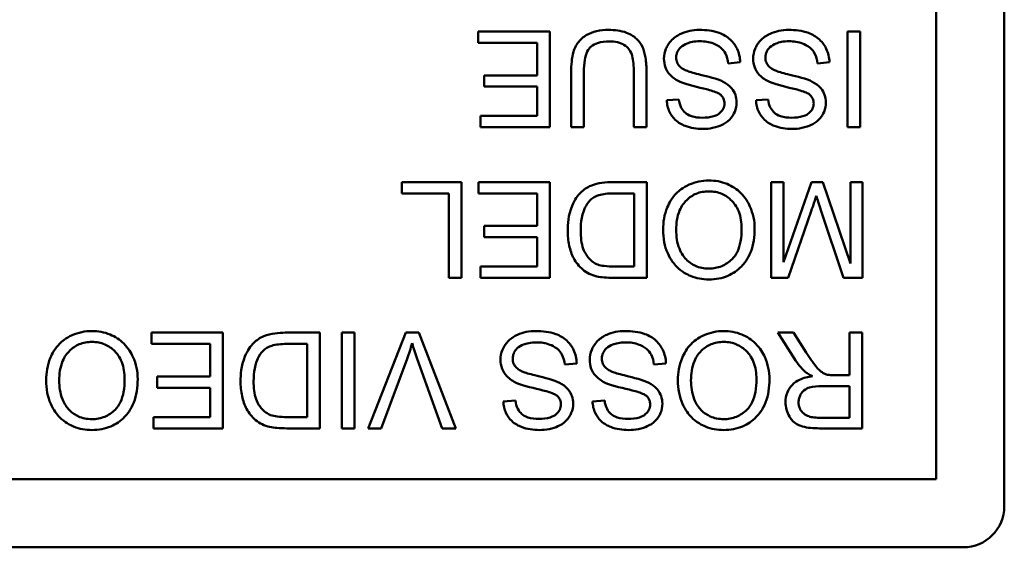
# Model space of a CAD drawing. Header units: inches. Extents: x 2.9 to 75, y -2.3 to 43.7.
# Tile 150 of 155: x 65.226 to 65.946, y 37.696 to 38.082. Entities that reach past the tile are written whole.
import ezdxf

# ---------------------------------------------------------------- set-up
doc = ezdxf.new("R2010")
doc.units = ezdxf.units.IN
doc.header["$MEASUREMENT"] = 0
doc.layers.add('Visible Edges(ROSSANSI)', color=7, linetype='Continuous', lineweight=50)

msp = doc.modelspace()

# ---------------------------------------------------------------- linework, layer by layer
at = {"layer": 'Visible Edges(ROSSANSI)'}
for p, q in [((65.94594, 38.4163), (65.94594, 37.7263)), ((65.89619, 38.39654), (65.89619, 37.74605)), ((65.61355, 38.07366), (65.56126, 38.07366)), ((65.56126, 38.07366), (65.56126, 38.06539)), ((65.61355, 38.00366), (65.61355, 38.07366)), ((65.84046, 38.07366), (65.83118, 38.07366)), ((65.83118, 38.07366), (65.83118, 38.00366)), ((65.84046, 38.00366), (65.84046, 38.07366)), ((65.56126, 38.06539), (65.60426, 38.06539)), ((65.60426, 38.06539), (65.60426, 38.0416)), ((65.74405, 38.0504), (65.7528, 38.05115)), ((65.8093, 38.0504), (65.81805, 38.05115)), ((65.62918, 38.04411), (65.62918, 38.00366)), ((65.63846, 38.00366), (65.63846, 38.04405)), ((65.67496, 38.04405), (65.67496, 38.00366)), ((65.68424, 38.00366), (65.68424, 38.04411)), ((65.60426, 38.0416), (65.56548, 38.0416)), ((65.56548, 38.0416), (65.56548, 38.03333)), ((65.56548, 38.03333), (65.60426, 38.03333)), ((65.60426, 38.03333), (65.60426, 38.01193)), ((65.70798, 38.02404), (65.69913, 38.02335)), ((65.77324, 38.02404), (65.76438, 38.02335)), ((65.60426, 38.01193), (65.56286, 38.01193)), ((65.56286, 38.01193), (65.56286, 38.00366)), ((65.56286, 38.00366), (65.61355, 38.00366)), ((65.62918, 38.00366), (65.63846, 38.00366)), ((65.67496, 38.00366), (65.68424, 38.00366)), ((65.83118, 38.00366), (65.84046, 38.00366)), ((65.50524, 37.9635), (65.50524, 37.95523)), ((65.54899, 37.9635), (65.50524, 37.9635)), ((65.54899, 37.8935), (65.54899, 37.9635)), ((65.61366, 37.9635), (65.56137, 37.9635)), ((65.56137, 37.9635), (65.56137, 37.95523)), ((65.61366, 37.8935), (65.61366, 37.9635)), ((65.68451, 37.9635), (65.65922, 37.9635)), ((65.68451, 37.8935), (65.68451, 37.9635)), ((65.78439, 37.9635), (65.77548, 37.9635)), ((65.77548, 37.9635), (65.77548, 37.8935)), ((65.80482, 37.9635), (65.78439, 37.90492)), ((65.78439, 37.90492), (65.78439, 37.9635)), ((65.81314, 37.9635), (65.80482, 37.9635)), ((65.83342, 37.90391), (65.81314, 37.9635)), ((65.84233, 37.9635), (65.83342, 37.9635)), ((65.83342, 37.9635), (65.83342, 37.90391)), ((65.84233, 37.8935), (65.84233, 37.9635)), ((65.50524, 37.95523), (65.53971, 37.95523)), ((65.53971, 37.95523), (65.53971, 37.8935)), ((65.56137, 37.95523), (65.60437, 37.95523)), ((65.60437, 37.95523), (65.60437, 37.93144)), ((65.66029, 37.95523), (65.67523, 37.95523)), ((65.67523, 37.95523), (65.67523, 37.90177)), ((65.78791, 37.8935), (65.80471, 37.94222)), ((65.81181, 37.94307), (65.8284, 37.8935)), ((65.60437, 37.93144), (65.56558, 37.93144)), ((65.56558, 37.93144), (65.56558, 37.92317)), ((65.56558, 37.92317), (65.60437, 37.92317)), ((65.60437, 37.92317), (65.60437, 37.90177)), ((65.60437, 37.90177), (65.56297, 37.90177)), ((65.56297, 37.90177), (65.56297, 37.8935)), ((65.67523, 37.90177), (65.6605, 37.90177)), ((65.53971, 37.8935), (65.54899, 37.8935)), ((65.56297, 37.8935), (65.61366, 37.8935)), ((65.66039, 37.8935), (65.68451, 37.8935)), ((65.77548, 37.8935), (65.78791, 37.8935)), ((65.8284, 37.8935), (65.84233, 37.8935)), ((65.37442, 37.85335), (65.32213, 37.85335)), ((65.32213, 37.85335), (65.32213, 37.84508)), ((65.37442, 37.78335), (65.37442, 37.85335)), ((65.44527, 37.85335), (65.41998, 37.85335)), ((65.44527, 37.78335), (65.44527, 37.85335)), ((65.47083, 37.85335), (65.46154, 37.85335)), ((65.46154, 37.85335), (65.46154, 37.78335)), ((65.47083, 37.78335), (65.47083, 37.85335)), ((65.50817, 37.85335), (65.48075, 37.78335)), ((65.51773, 37.85335), (65.50817, 37.85335)), ((65.54478, 37.78335), (65.51773, 37.85335)), ((65.79186, 37.85335), (65.78028, 37.85335)), ((65.78028, 37.85335), (65.79239, 37.8343)), ((65.80114, 37.83878), (65.79186, 37.85335)), ((65.8419, 37.85335), (65.83262, 37.85335)), ((65.83262, 37.85335), (65.83262, 37.82224)), ((65.8419, 37.78335), (65.8419, 37.85335)), ((65.32213, 37.84508), (65.36513, 37.84508)), ((65.36513, 37.84508), (65.36513, 37.82128)), ((65.42105, 37.84508), (65.43599, 37.84508)), ((65.43599, 37.84508), (65.43599, 37.79161)), ((65.49019, 37.78335), (65.50914, 37.83419)), ((65.51655, 37.83419), (65.53475, 37.78335)), ((65.62449, 37.83008), (65.63324, 37.83083)), ((65.68974, 37.83008), (65.69849, 37.83083)), ((65.36513, 37.82128), (65.32635, 37.82128)), ((65.32635, 37.82128), (65.32635, 37.81301)), ((65.83262, 37.82224), (65.82189, 37.82224)), ((65.32635, 37.81301), (65.36513, 37.81301)), ((65.36513, 37.81301), (65.36513, 37.79161)), ((65.81272, 37.81424), (65.83262, 37.81424)), ((65.83262, 37.81424), (65.83262, 37.79108)), ((65.58842, 37.80373), (65.57956, 37.80303)), ((65.65367, 37.80373), (65.64481, 37.80303)), ((65.36513, 37.79161), (65.32373, 37.79161)), ((65.32373, 37.79161), (65.32373, 37.78335)), ((65.43599, 37.79161), (65.42126, 37.79161)), ((65.83262, 37.79108), (65.81048, 37.79108)), ((65.32373, 37.78335), (65.37442, 37.78335)), ((65.42116, 37.78335), (65.44527, 37.78335)), ((65.46154, 37.78335), (65.47083, 37.78335)), ((65.48075, 37.78335), (65.49019, 37.78335)), ((65.53475, 37.78335), (65.54478, 37.78335)), ((65.81085, 37.78335), (65.8419, 37.78335)), ((65.89619, 37.74605), (64.4957, 37.74605)), ((65.91594, 37.6963), (64.47594, 37.6963))]:
    msp.add_line(p, q, dxfattribs=at)
msp.add_arc((65.91594, 37.7263), 0.03, 270, 0, dxfattribs=at)
for points, knots in [([(65.65655, 38.07484), (65.65358, 38.07484), (65.65053, 38.07459), (65.64515, 38.07335), (65.64274, 38.07247), (65.63955, 38.07058), (65.63683, 38.0689), (65.63261, 38.06363), (65.63156, 38.06121), (65.6296, 38.05442), (65.62918, 38.04923), (65.62918, 38.04411)], [-0.2166072, -0.2166072, -0.2166072, -0.2166072, -0.1473482, -0.1473482, -0.0880444, -0.0880444, -0.0610003, -0.0610003, -0.0390639, -0.0390639, 0, 0, 0, 0]), ([(65.68424, 38.04411), (65.68424, 38.04755), (65.68405, 38.05118), (65.68306, 38.05718), (65.68239, 38.05992), (65.68017, 38.06471), (65.67874, 38.06671), (65.67549, 38.06973), (65.67322, 38.07147), (65.66552, 38.07433), (65.66093, 38.07484), (65.65655, 38.07484)], [-0.1975273, -0.1975273, -0.1975273, -0.1975273, -0.1426157, -0.1426157, -0.1006588, -0.1006588, -0.0625294, -0.0625294, -0.0333767, -0.0333767, 0, 0, 0, 0]), ([(65.72292, 38.07484), (65.72054, 38.07484), (65.71817, 38.07463), (65.71365, 38.07371), (65.71152, 38.07303), (65.70745, 38.07118), (65.70503, 38.06978), (65.7005, 38.06527), (65.69922, 38.06284), (65.69753, 38.05879), (65.69705, 38.05638), (65.69705, 38.05387)], [-0.07460843, -0.07460843, -0.07460843, -0.07460843, -0.06031583, -0.06031583, -0.04686611, -0.04686611, -0.0334595, -0.0334595, -0.0191311, -0.0191311, 0, 0, 0, 0]), ([(65.7528, 38.05115), (65.75275, 38.05289), (65.75254, 38.05461), (65.75175, 38.05794), (65.7512, 38.05951), (65.74951, 38.06302), (65.74795, 38.06554), (65.74312, 38.06999), (65.74039, 38.07156), (65.73287, 38.07431), (65.72775, 38.07484), (65.72292, 38.07484)], [-0.1265646, -0.1265646, -0.1265646, -0.1265646, -0.1063105, -0.1063105, -0.0867708, -0.0867708, -0.06092, -0.06092, -0.0367883, -0.0367883, 0, 0, 0, 0]), ([(65.78817, 38.07484), (65.7858, 38.07484), (65.78342, 38.07463), (65.7789, 38.07371), (65.77677, 38.07303), (65.77271, 38.07118), (65.77028, 38.06978), (65.76575, 38.06527), (65.76447, 38.06284), (65.76278, 38.05879), (65.7623, 38.05638), (65.7623, 38.05387)], [-0.07460843, -0.07460843, -0.07460843, -0.07460843, -0.06031583, -0.06031583, -0.04686611, -0.04686611, -0.0334595, -0.0334595, -0.0191311, -0.0191311, 0, 0, 0, 0]), ([(65.81805, 38.05115), (65.818, 38.05289), (65.81779, 38.05461), (65.817, 38.05794), (65.81645, 38.05951), (65.81476, 38.06302), (65.81321, 38.06554), (65.80837, 38.06999), (65.80564, 38.07156), (65.79812, 38.07431), (65.793, 38.07484), (65.78817, 38.07484)], [-0.1265646, -0.1265646, -0.1265646, -0.1265646, -0.1063105, -0.1063105, -0.0867708, -0.0867708, -0.06092, -0.06092, -0.0367883, -0.0367883, 0, 0, 0, 0]), ([(65.63846, 38.04405), (65.63846, 38.04695), (65.63862, 38.05005), (65.63947, 38.05502), (65.64004, 38.05723), (65.64175, 38.06066), (65.64263, 38.06175), (65.64504, 38.06382), (65.64665, 38.06464), (65.65118, 38.06616), (65.65437, 38.06646), (65.65735, 38.06646)], [-0.07800138, -0.07800138, -0.07800138, -0.07800138, -0.06000461, -0.06000461, -0.04683519, -0.04683519, -0.03634647, -0.03634647, -0.02270714, -0.02270714, 0, 0, 0, 0]), ([(65.65735, 38.06646), (65.65927, 38.06646), (65.6612, 38.06628), (65.66517, 38.06531), (65.66669, 38.06458), (65.66921, 38.06307), (65.67045, 38.062), (65.67282, 38.05892), (65.67345, 38.05712), (65.67471, 38.05249), (65.67496, 38.04813), (65.67496, 38.04405)], [-0.0655161, -0.0655161, -0.0655161, -0.0655161, -0.05934924, -0.05934924, -0.05237551, -0.05237551, -0.04326474, -0.04326474, -0.03108539, -0.03108539, 0, 0, 0, 0]), ([(65.70596, 38.05467), (65.70596, 38.05541), (65.70603, 38.05615), (65.70636, 38.05759), (65.7066, 38.05829), (65.70736, 38.0599), (65.70806, 38.06106), (65.71061, 38.06342), (65.71223, 38.06431), (65.71599, 38.06577), (65.71902, 38.06657), (65.72335, 38.06657)], [-0.1198464, -0.1198464, -0.1198464, -0.1198464, -0.1021476, -0.1021476, -0.0845665, -0.0845665, -0.0597157, -0.0597157, -0.033016, -0.033016, 0, 0, 0, 0]), ([(65.72335, 38.06657), (65.72671, 38.06657), (65.73003, 38.06607), (65.73435, 38.06441), (65.73663, 38.06344), (65.74009, 38.06057), (65.74114, 38.05925), (65.74314, 38.0554), (65.74375, 38.05288), (65.74405, 38.0504)], [-0.107324, -0.107324, -0.107324, -0.107324, -0.0533157, -0.0533157, -0.0330085, -0.0330085, -0.0190304, -0.0190304, 0, 0, 0, 0]), ([(65.77121, 38.05467), (65.77121, 38.05541), (65.77129, 38.05615), (65.77161, 38.05759), (65.77185, 38.05829), (65.77261, 38.0599), (65.77331, 38.06106), (65.77587, 38.06342), (65.77749, 38.06431), (65.78124, 38.06577), (65.78427, 38.06657), (65.7886, 38.06657)], [-0.1198464, -0.1198464, -0.1198464, -0.1198464, -0.1021476, -0.1021476, -0.0845665, -0.0845665, -0.0597157, -0.0597157, -0.033016, -0.033016, 0, 0, 0, 0]), ([(65.7886, 38.06657), (65.79196, 38.06657), (65.79529, 38.06607), (65.7996, 38.06441), (65.80188, 38.06344), (65.80534, 38.06057), (65.8064, 38.05925), (65.80839, 38.0554), (65.809, 38.05288), (65.8093, 38.0504)], [-0.107324, -0.107324, -0.107324, -0.107324, -0.0533157, -0.0533157, -0.0330085, -0.0330085, -0.0190304, -0.0190304, 0, 0, 0, 0]), ([(65.69705, 38.05387), (65.69705, 38.05162), (65.6974, 38.04942), (65.69877, 38.04583), (65.69975, 38.04382), (65.70375, 38.03963), (65.70629, 38.03803), (65.70894, 38.0368)], [-0.07507244, -0.07507244, -0.07507244, -0.07507244, -0.04408363, -0.04408363, -0.02229668, -0.02229668, 0, 0, 0, 0]), ([(65.71417, 38.0448), (65.71307, 38.04521), (65.71197, 38.0457), (65.71011, 38.04679), (65.70929, 38.04738), (65.7076, 38.04905), (65.70703, 38.05006), (65.70617, 38.05214), (65.70596, 38.05339), (65.70596, 38.05467)], [-0.02852942, -0.02852942, -0.02852942, -0.02852942, -0.02232332, -0.02232332, -0.01714408, -0.01714408, -0.00977945, -0.00977945, 0, 0, 0, 0]), ([(65.7623, 38.05387), (65.7623, 38.05162), (65.76265, 38.04942), (65.76402, 38.04583), (65.765, 38.04382), (65.769, 38.03963), (65.77154, 38.03803), (65.7742, 38.0368)], [-0.07507244, -0.07507244, -0.07507244, -0.07507244, -0.04408363, -0.04408363, -0.02229668, -0.02229668, 0, 0, 0, 0]), ([(65.77942, 38.0448), (65.77832, 38.04521), (65.77722, 38.0457), (65.77536, 38.04679), (65.77455, 38.04738), (65.77286, 38.04905), (65.77228, 38.05006), (65.77142, 38.05214), (65.77121, 38.05339), (65.77121, 38.05467)], [-0.02852942, -0.02852942, -0.02852942, -0.02852942, -0.02232332, -0.02232332, -0.01714408, -0.01714408, -0.00977945, -0.00977945, 0, 0, 0, 0]), ([(65.74026, 38.03696), (65.73625, 38.0391), (65.72878, 38.04083), (65.71961, 38.0431), (65.71596, 38.04409), (65.71417, 38.0448)], [-0.03234716, -0.03234716, -0.03234716, -0.03234716, -0.01467423, -0.01467423, 0, 0, 0, 0]), ([(65.80551, 38.03696), (65.8015, 38.0391), (65.79403, 38.04083), (65.78486, 38.0431), (65.78122, 38.04409), (65.77942, 38.0448)], [-0.03234716, -0.03234716, -0.03234716, -0.03234716, -0.01467423, -0.01467423, 0, 0, 0, 0]), ([(65.70894, 38.0368), (65.71351, 38.03472), (65.7226, 38.03286), (65.73107, 38.03069), (65.73436, 38.02971), (65.73734, 38.02823), (65.73803, 38.02781), (65.73856, 38.02735)], [-0.05341386, -0.05341386, -0.05341386, -0.05341386, -0.02217686, -0.02217686, -0.00529645, -0.00529645, 0, 0, 0, 0]), ([(65.75019, 38.02175), (65.75019, 38.02368), (65.74989, 38.02556), (65.74871, 38.02883), (65.74786, 38.03055), (65.7447, 38.03423), (65.74256, 38.03576), (65.74026, 38.03696)], [-0.05817705, -0.05817705, -0.05817705, -0.05817705, -0.03691839, -0.03691839, -0.0197421, -0.0197421, 0, 0, 0, 0]), ([(65.7742, 38.0368), (65.77876, 38.03472), (65.78786, 38.03286), (65.79633, 38.03069), (65.79961, 38.02971), (65.80259, 38.02823), (65.80329, 38.02781), (65.80381, 38.02735)], [-0.05341386, -0.05341386, -0.05341386, -0.05341386, -0.02217686, -0.02217686, -0.00529645, -0.00529645, 0, 0, 0, 0]), ([(65.81544, 38.02175), (65.81544, 38.02368), (65.81514, 38.02556), (65.81396, 38.02883), (65.81311, 38.03055), (65.80995, 38.03423), (65.80781, 38.03576), (65.80551, 38.03696)], [-0.05817705, -0.05817705, -0.05817705, -0.05817705, -0.03691839, -0.03691839, -0.0197421, -0.0197421, 0, 0, 0, 0]), ([(65.69913, 38.02335), (65.69918, 38.02189), (65.69936, 38.02044), (65.70001, 38.01763), (65.70047, 38.01629), (65.70208, 38.01284), (65.70346, 38.01082), (65.70764, 38.00685), (65.71025, 38.00552), (65.7166, 38.00304), (65.72105, 38.00244), (65.72548, 38.00244)], [-0.08343018, -0.08343018, -0.08343018, -0.08343018, -0.07466311, -0.07466311, -0.06617295, -0.06617295, -0.05190279, -0.05190279, -0.03376526, -0.03376526, 0, 0, 0, 0]), ([(65.72511, 38.0106), (65.72246, 38.0106), (65.71965, 38.01087), (65.71491, 38.01244), (65.71355, 38.0134), (65.71149, 38.01511), (65.71049, 38.01637), (65.70873, 38.01974), (65.70821, 38.02189), (65.70798, 38.02404)], [-0.04613229, -0.04613229, -0.04613229, -0.04613229, -0.03698273, -0.03698273, -0.02895659, -0.02895659, -0.01653601, -0.01653601, 0, 0, 0, 0]), ([(65.74128, 38.02111), (65.74128, 38.02042), (65.7412, 38.01973), (65.74089, 38.0184), (65.74065, 38.01776), (65.73971, 38.01591), (65.73879, 38.01486), (65.73697, 38.01331), (65.73571, 38.01238), (65.73083, 38.01084), (65.72784, 38.0106), (65.72511, 38.0106)], [-0.08933799, -0.08933799, -0.08933799, -0.08933799, -0.07672435, -0.07672435, -0.06432005, -0.06432005, -0.03885678, -0.03885678, -0.02076792, -0.02076792, 0, 0, 0, 0]), ([(65.72548, 38.00244), (65.72789, 38.00244), (65.73029, 38.00264), (65.73553, 38.00369), (65.73768, 38.00451), (65.74122, 38.00611), (65.74321, 38.00739), (65.74696, 38.01109), (65.74815, 38.0133), (65.74974, 38.01711), (65.75019, 38.01939), (65.75019, 38.02175)], [-0.05528023, -0.05528023, -0.05528023, -0.05528023, -0.04954856, -0.04954856, -0.0425134, -0.0425134, -0.03148023, -0.03148023, -0.01801418, -0.01801418, 0, 0, 0, 0]), ([(65.73856, 38.02735), (65.73901, 38.02694), (65.73943, 38.02649), (65.74013, 38.02551), (65.74042, 38.025), (65.74109, 38.02339), (65.74128, 38.02226), (65.74128, 38.02111)], [-0.01796358, -0.01796358, -0.01796358, -0.01796358, -0.0132861, -0.0132861, -0.00877245, -0.00877245, 0, 0, 0, 0]), ([(65.76438, 38.02335), (65.76443, 38.02189), (65.76461, 38.02044), (65.76527, 38.01763), (65.76572, 38.01629), (65.76733, 38.01284), (65.76871, 38.01082), (65.77289, 38.00685), (65.7755, 38.00552), (65.78185, 38.00304), (65.7863, 38.00244), (65.79074, 38.00244)], [-0.08343018, -0.08343018, -0.08343018, -0.08343018, -0.07466311, -0.07466311, -0.06617295, -0.06617295, -0.05190279, -0.05190279, -0.03376526, -0.03376526, 0, 0, 0, 0]), ([(65.79036, 38.0106), (65.78771, 38.0106), (65.7849, 38.01087), (65.78016, 38.01244), (65.7788, 38.0134), (65.77674, 38.01511), (65.77574, 38.01637), (65.77398, 38.01974), (65.77346, 38.02189), (65.77324, 38.02404)], [-0.04613229, -0.04613229, -0.04613229, -0.04613229, -0.03698273, -0.03698273, -0.02895659, -0.02895659, -0.01653601, -0.01653601, 0, 0, 0, 0]), ([(65.80653, 38.02111), (65.80653, 38.02042), (65.80645, 38.01973), (65.80614, 38.0184), (65.8059, 38.01776), (65.80496, 38.01591), (65.80404, 38.01486), (65.80222, 38.01331), (65.80096, 38.01238), (65.79608, 38.01084), (65.79309, 38.0106), (65.79036, 38.0106)], [-0.08933799, -0.08933799, -0.08933799, -0.08933799, -0.07672435, -0.07672435, -0.06432005, -0.06432005, -0.03885678, -0.03885678, -0.02076792, -0.02076792, 0, 0, 0, 0]), ([(65.79074, 38.00244), (65.79314, 38.00244), (65.79554, 38.00264), (65.80079, 38.00369), (65.80293, 38.00451), (65.80647, 38.00611), (65.80846, 38.00739), (65.81222, 38.01109), (65.8134, 38.0133), (65.81499, 38.01711), (65.81544, 38.01939), (65.81544, 38.02175)], [-0.05528023, -0.05528023, -0.05528023, -0.05528023, -0.04954856, -0.04954856, -0.0425134, -0.0425134, -0.03148023, -0.03148023, -0.01801418, -0.01801418, 0, 0, 0, 0]), ([(65.80381, 38.02735), (65.80426, 38.02694), (65.80468, 38.02649), (65.80538, 38.02551), (65.80567, 38.025), (65.80634, 38.02339), (65.80653, 38.02226), (65.80653, 38.02111)], [-0.01796358, -0.01796358, -0.01796358, -0.01796358, -0.0132861, -0.0132861, -0.00877245, -0.00877245, 0, 0, 0, 0]), ([(65.65922, 37.9635), (65.65473, 37.9635), (65.64884, 37.96306), (65.64073, 37.95969), (65.63836, 37.95811), (65.63401, 37.95371), (65.63178, 37.95088), (65.62702, 37.93916), (65.62662, 37.93244), (65.62662, 37.92813)], [-0.1200795, -0.1200795, -0.1200795, -0.1200795, -0.0782796, -0.0782796, -0.0553638, -0.0553638, -0.0328697, -0.0328697, 0, 0, 0, 0]), ([(65.72986, 37.96468), (65.72737, 37.96468), (65.72491, 37.96443), (65.72007, 37.96341), (65.71774, 37.96265), (65.7107, 37.9595), (65.70779, 37.95693), (65.70298, 37.95209), (65.70085, 37.9483), (65.69731, 37.93972), (65.69641, 37.93422), (65.69641, 37.92861)], [-0.09545269, -0.09545269, -0.09545269, -0.09545269, -0.08943102, -0.08943102, -0.0834784, -0.0834784, -0.07076079, -0.07076079, -0.04272432, -0.04272432, 0, 0, 0, 0]), ([(65.76337, 37.92941), (65.76337, 37.93223), (65.76309, 37.93502), (65.76192, 37.94052), (65.76105, 37.94317), (65.75863, 37.94857), (65.75665, 37.95213), (65.75036, 37.95833), (65.7469, 37.9606), (65.73893, 37.96391), (65.73445, 37.96468), (65.72986, 37.96468)], [-0.1682322, -0.1682322, -0.1682322, -0.1682322, -0.1351873, -0.1351873, -0.1023597, -0.1023597, -0.0657531, -0.0657531, -0.0349902, -0.0349902, 0, 0, 0, 0]), ([(65.70596, 37.9285), (65.70596, 37.93332), (65.7066, 37.9383), (65.70984, 37.94597), (65.71164, 37.9484), (65.71568, 37.95234), (65.71799, 37.95391), (65.72357, 37.95621), (65.72671, 37.95673), (65.72991, 37.95673)], [-0.09679235, -0.09679235, -0.09679235, -0.09679235, -0.06739595, -0.06739595, -0.04602454, -0.04602454, -0.02441336, -0.02441336, 0, 0, 0, 0]), ([(65.72991, 37.95673), (65.73157, 37.95673), (65.73322, 37.95659), (65.73638, 37.95598), (65.73788, 37.95553), (65.7421, 37.95373), (65.74451, 37.95202), (65.74812, 37.94832), (65.75016, 37.94584), (65.75324, 37.93805), (65.75382, 37.93376), (65.75382, 37.92952)], [-0.1546798, -0.1546798, -0.1546798, -0.1546798, -0.1305725, -0.1305725, -0.1076542, -0.1076542, -0.063798, -0.063798, -0.0323126, -0.0323126, 0, 0, 0, 0]), ([(65.63617, 37.92797), (65.63617, 37.93107), (65.63638, 37.93427), (65.6376, 37.94074), (65.63852, 37.94304), (65.64026, 37.94674), (65.64152, 37.94869), (65.64316, 37.95033)], [-0.04322359, -0.04322359, -0.04322359, -0.04322359, -0.03115537, -0.03115537, -0.01763793, -0.01763793, 0, 0, 0, 0]), ([(65.64316, 37.95033), (65.64396, 37.95115), (65.64488, 37.95183), (65.64721, 37.95318), (65.64855, 37.95368), (65.65232, 37.9549), (65.65618, 37.95523), (65.66029, 37.95523)], [-0.04708302, -0.04708302, -0.04708302, -0.04708302, -0.04035783, -0.04035783, -0.03126514, -0.03126514, 0, 0, 0, 0]), ([(65.80471, 37.94222), (65.80544, 37.94433), (65.80622, 37.9466), (65.80742, 37.9502), (65.80799, 37.95192), (65.80845, 37.95342)], [-0.02908715, -0.02908715, -0.02908715, -0.02908715, -0.01194965, -0.01194965, 0, 0, 0, 0]), ([(65.80845, 37.95342), (65.80887, 37.95206), (65.80939, 37.95047), (65.81046, 37.94716), (65.81116, 37.94503), (65.81181, 37.94307)], [-0.02649368, -0.02649368, -0.02649368, -0.02649368, -0.01572996, -0.01572996, 0, 0, 0, 0]), ([(65.62662, 37.92813), (65.62662, 37.92444), (65.62694, 37.92072), (65.62846, 37.91366), (65.62955, 37.91057), (65.63269, 37.90462), (65.6349, 37.90185), (65.63766, 37.89953)], [-0.07618913, -0.07618913, -0.07618913, -0.07618913, -0.05129348, -0.05129348, -0.02748299, -0.02748299, 0, 0, 0, 0]), ([(65.64855, 37.90321), (65.64735, 37.90367), (65.64623, 37.90428), (65.64408, 37.90582), (65.64309, 37.90674), (65.64084, 37.90931), (65.63925, 37.91139), (65.63665, 37.91868), (65.63617, 37.92331), (65.63617, 37.92797)], [-0.1050644, -0.1050644, -0.1050644, -0.1050644, -0.0860517, -0.0860517, -0.0659504, -0.0659504, -0.0354965, -0.0354965, 0, 0, 0, 0]), ([(65.69641, 37.92861), (65.69641, 37.92558), (65.69666, 37.92255), (65.69778, 37.91677), (65.69861, 37.91405), (65.70182, 37.90666), (65.70433, 37.90362), (65.71004, 37.89785), (65.71408, 37.89584), (65.72076, 37.89306), (65.72525, 37.89228), (65.72986, 37.89228)], [-0.07681568, -0.07681568, -0.07681568, -0.07681568, -0.0708986, -0.0708986, -0.06534204, -0.06534204, -0.05518146, -0.05518146, -0.0351539, -0.0351539, 0, 0, 0, 0]), ([(65.72981, 37.90023), (65.72809, 37.90023), (65.72639, 37.90039), (65.72309, 37.90107), (65.72152, 37.90158), (65.71801, 37.90317), (65.71553, 37.90463), (65.71166, 37.90865), (65.70978, 37.9111), (65.7066, 37.91919), (65.70596, 37.92387), (65.70596, 37.9285)], [-0.1797127, -0.1797127, -0.1797127, -0.1797127, -0.1447044, -0.1447044, -0.1108661, -0.1108661, -0.066223, -0.066223, -0.0353474, -0.0353474, 0, 0, 0, 0]), ([(65.75382, 37.92952), (65.75382, 37.92638), (65.75361, 37.92316), (65.75257, 37.91751), (65.75184, 37.91495), (65.74973, 37.91053), (65.74845, 37.90864), (65.74462, 37.90496), (65.74204, 37.9032), (65.73624, 37.90079), (65.73307, 37.90023), (65.72981, 37.90023)], [-0.1091134, -0.1091134, -0.1091134, -0.1091134, -0.0852016, -0.0852016, -0.0653463, -0.0653463, -0.0478786, -0.0478786, -0.0248683, -0.0248683, 0, 0, 0, 0]), ([(65.72986, 37.89228), (65.73231, 37.89228), (65.73475, 37.89248), (65.73942, 37.89337), (65.74162, 37.89402), (65.74753, 37.89655), (65.75085, 37.89888), (65.75564, 37.9038), (65.75841, 37.90712), (65.7626, 37.91777), (65.76337, 37.92363), (65.76337, 37.92941)], [-0.2269139, -0.2269139, -0.2269139, -0.2269139, -0.1883472, -0.1883472, -0.1521264, -0.1521264, -0.0871063, -0.0871063, -0.0440243, -0.0440243, 0, 0, 0, 0]), ([(65.63766, 37.89953), (65.63909, 37.89831), (65.64065, 37.89729), (65.64411, 37.8956), (65.64598, 37.89496), (65.64791, 37.89452)], [-0.02936972, -0.02936972, -0.02936972, -0.02936972, -0.01506774, -0.01506774, 0, 0, 0, 0]), ([(65.6605, 37.90177), (65.6582, 37.90177), (65.65569, 37.90186), (65.65169, 37.90234), (65.64996, 37.90267), (65.64855, 37.90321)], [-0.0269249, -0.0269249, -0.0269249, -0.0269249, -0.01152465, -0.01152465, 0, 0, 0, 0]), ([(65.64791, 37.89452), (65.64958, 37.89413), (65.65148, 37.8939), (65.65554, 37.89357), (65.65804, 37.8935), (65.66039, 37.8935)], [-0.03094406, -0.03094406, -0.03094406, -0.03094406, -0.01790256, -0.01790256, 0, 0, 0, 0]), ([(65.27865, 37.85452), (65.27616, 37.85452), (65.27369, 37.85428), (65.26885, 37.85325), (65.26653, 37.85249), (65.25949, 37.84934), (65.25658, 37.84677), (65.25177, 37.84194), (65.24963, 37.83814), (65.24609, 37.82956), (65.24519, 37.82406), (65.24519, 37.81845)], [-0.09545269, -0.09545269, -0.09545269, -0.09545269, -0.08943102, -0.08943102, -0.0834784, -0.0834784, -0.07076079, -0.07076079, -0.04272432, -0.04272432, 0, 0, 0, 0]), ([(65.31215, 37.81925), (65.31215, 37.82207), (65.31187, 37.82486), (65.31071, 37.83036), (65.30984, 37.83301), (65.30742, 37.83841), (65.30543, 37.84197), (65.29915, 37.84817), (65.29569, 37.85044), (65.28771, 37.85375), (65.28324, 37.85452), (65.27865, 37.85452)], [-0.1682322, -0.1682322, -0.1682322, -0.1682322, -0.1351873, -0.1351873, -0.1023597, -0.1023597, -0.0657531, -0.0657531, -0.0349902, -0.0349902, 0, 0, 0, 0]), ([(65.41998, 37.85335), (65.41549, 37.85335), (65.40961, 37.8529), (65.40149, 37.84953), (65.39912, 37.84795), (65.39477, 37.84355), (65.39255, 37.84072), (65.38779, 37.829), (65.38738, 37.82229), (65.38738, 37.81797)], [-0.1200795, -0.1200795, -0.1200795, -0.1200795, -0.0782796, -0.0782796, -0.0553638, -0.0553638, -0.0328697, -0.0328697, 0, 0, 0, 0]), ([(65.60336, 37.85452), (65.60098, 37.85452), (65.59861, 37.85431), (65.59408, 37.85339), (65.59196, 37.85272), (65.58789, 37.85086), (65.58546, 37.84946), (65.58093, 37.84495), (65.57966, 37.84253), (65.57796, 37.83848), (65.57748, 37.83606), (65.57748, 37.83355)], [-0.07460843, -0.07460843, -0.07460843, -0.07460843, -0.06031583, -0.06031583, -0.04686611, -0.04686611, -0.0334595, -0.0334595, -0.0191311, -0.0191311, 0, 0, 0, 0]), ([(65.63324, 37.83083), (65.63318, 37.83257), (65.63297, 37.83429), (65.63219, 37.83762), (65.63164, 37.83919), (65.62995, 37.8427), (65.62839, 37.84522), (65.62356, 37.84967), (65.62083, 37.85124), (65.6133, 37.85399), (65.60819, 37.85452), (65.60336, 37.85452)], [-0.1265646, -0.1265646, -0.1265646, -0.1265646, -0.1063105, -0.1063105, -0.0867708, -0.0867708, -0.06092, -0.06092, -0.0367883, -0.0367883, 0, 0, 0, 0]), ([(65.66861, 37.85452), (65.66623, 37.85452), (65.66386, 37.85431), (65.65933, 37.85339), (65.65721, 37.85272), (65.65314, 37.85086), (65.65071, 37.84946), (65.64619, 37.84495), (65.64491, 37.84253), (65.64322, 37.83848), (65.64273, 37.83606), (65.64273, 37.83355)], [-0.07460843, -0.07460843, -0.07460843, -0.07460843, -0.06031583, -0.06031583, -0.04686611, -0.04686611, -0.0334595, -0.0334595, -0.0191311, -0.0191311, 0, 0, 0, 0]), ([(65.69849, 37.83083), (65.69843, 37.83257), (65.69822, 37.83429), (65.69744, 37.83762), (65.69689, 37.83919), (65.6952, 37.8427), (65.69364, 37.84522), (65.68881, 37.84967), (65.68608, 37.85124), (65.67855, 37.85399), (65.67344, 37.85452), (65.66861, 37.85452)], [-0.1265646, -0.1265646, -0.1265646, -0.1265646, -0.1063105, -0.1063105, -0.0867708, -0.0867708, -0.06092, -0.06092, -0.0367883, -0.0367883, 0, 0, 0, 0]), ([(65.74069, 37.85452), (65.7382, 37.85452), (65.73574, 37.85428), (65.7309, 37.85325), (65.72857, 37.85249), (65.72153, 37.84934), (65.71863, 37.84677), (65.71381, 37.84194), (65.71168, 37.83814), (65.70814, 37.82956), (65.70724, 37.82406), (65.70724, 37.81845)], [-0.09545269, -0.09545269, -0.09545269, -0.09545269, -0.08943102, -0.08943102, -0.0834784, -0.0834784, -0.07076079, -0.07076079, -0.04272432, -0.04272432, 0, 0, 0, 0]), ([(65.7742, 37.81925), (65.7742, 37.82207), (65.77392, 37.82486), (65.77275, 37.83036), (65.77188, 37.83301), (65.76946, 37.83841), (65.76748, 37.84197), (65.76119, 37.84817), (65.75773, 37.85044), (65.74976, 37.85375), (65.74528, 37.85452), (65.74069, 37.85452)], [-0.1682322, -0.1682322, -0.1682322, -0.1682322, -0.1351873, -0.1351873, -0.1023597, -0.1023597, -0.0657531, -0.0657531, -0.0349902, -0.0349902, 0, 0, 0, 0]), ([(65.25475, 37.81835), (65.25475, 37.82316), (65.25539, 37.82814), (65.25863, 37.83581), (65.26043, 37.83824), (65.26446, 37.84218), (65.26677, 37.84375), (65.27236, 37.84605), (65.2755, 37.84657), (65.2787, 37.84657)], [-0.09679235, -0.09679235, -0.09679235, -0.09679235, -0.06739595, -0.06739595, -0.04602454, -0.04602454, -0.02441336, -0.02441336, 0, 0, 0, 0]), ([(65.2787, 37.84657), (65.28035, 37.84657), (65.282, 37.84643), (65.28517, 37.84582), (65.28667, 37.84537), (65.29089, 37.84357), (65.2933, 37.84186), (65.29691, 37.83816), (65.29895, 37.83568), (65.30203, 37.82789), (65.3026, 37.8236), (65.3026, 37.81936)], [-0.1546798, -0.1546798, -0.1546798, -0.1546798, -0.1305725, -0.1305725, -0.1076542, -0.1076542, -0.063798, -0.063798, -0.0323126, -0.0323126, 0, 0, 0, 0]), ([(65.40392, 37.84017), (65.40472, 37.84099), (65.40564, 37.84167), (65.40797, 37.84303), (65.40932, 37.84352), (65.41308, 37.84474), (65.41695, 37.84508), (65.42105, 37.84508)], [-0.04708302, -0.04708302, -0.04708302, -0.04708302, -0.04035783, -0.04035783, -0.03126514, -0.03126514, 0, 0, 0, 0]), ([(65.50914, 37.83419), (65.50984, 37.83608), (65.51051, 37.83798), (65.51175, 37.84179), (65.51233, 37.84369), (65.51287, 37.84561)], [-0.03052476, -0.03052476, -0.03052476, -0.03052476, -0.01515726, -0.01515726, 0, 0, 0, 0]), ([(65.51287, 37.84561), (65.51339, 37.84376), (65.51395, 37.84191), (65.51517, 37.83811), (65.51585, 37.83614), (65.51655, 37.83419)], [-0.03042318, -0.03042318, -0.03042318, -0.03042318, -0.0157987, -0.0157987, 0, 0, 0, 0]), ([(65.58639, 37.83435), (65.58639, 37.83509), (65.58647, 37.83583), (65.58679, 37.83728), (65.58703, 37.83797), (65.58779, 37.83958), (65.58849, 37.84075), (65.59105, 37.8431), (65.59267, 37.84399), (65.59642, 37.84546), (65.59945, 37.84625), (65.60378, 37.84625)], [-0.1198464, -0.1198464, -0.1198464, -0.1198464, -0.1021476, -0.1021476, -0.0845665, -0.0845665, -0.0597157, -0.0597157, -0.033016, -0.033016, 0, 0, 0, 0]), ([(65.60378, 37.84625), (65.60714, 37.84625), (65.61047, 37.84576), (65.61478, 37.8441), (65.61707, 37.84313), (65.62052, 37.84025), (65.62158, 37.83893), (65.62357, 37.83508), (65.62419, 37.83256), (65.62449, 37.83008)], [-0.107324, -0.107324, -0.107324, -0.107324, -0.0533157, -0.0533157, -0.0330085, -0.0330085, -0.0190304, -0.0190304, 0, 0, 0, 0]), ([(65.65164, 37.83435), (65.65164, 37.83509), (65.65172, 37.83583), (65.65204, 37.83728), (65.65228, 37.83797), (65.65305, 37.83958), (65.65374, 37.84075), (65.6563, 37.8431), (65.65792, 37.84399), (65.66167, 37.84546), (65.6647, 37.84625), (65.66904, 37.84625)], [-0.1198464, -0.1198464, -0.1198464, -0.1198464, -0.1021476, -0.1021476, -0.0845665, -0.0845665, -0.0597157, -0.0597157, -0.033016, -0.033016, 0, 0, 0, 0]), ([(65.66904, 37.84625), (65.6724, 37.84625), (65.67572, 37.84576), (65.68004, 37.8441), (65.68232, 37.84313), (65.68577, 37.84025), (65.68683, 37.83893), (65.68882, 37.83508), (65.68944, 37.83256), (65.68974, 37.83008)], [-0.107324, -0.107324, -0.107324, -0.107324, -0.0533157, -0.0533157, -0.0330085, -0.0330085, -0.0190304, -0.0190304, 0, 0, 0, 0]), ([(65.71679, 37.81835), (65.71679, 37.82316), (65.71743, 37.82814), (65.72067, 37.83581), (65.72247, 37.83824), (65.72651, 37.84218), (65.72882, 37.84375), (65.7344, 37.84605), (65.73754, 37.84657), (65.74074, 37.84657)], [-0.09679235, -0.09679235, -0.09679235, -0.09679235, -0.06739595, -0.06739595, -0.04602454, -0.04602454, -0.02441336, -0.02441336, 0, 0, 0, 0]), ([(65.74074, 37.84657), (65.7424, 37.84657), (65.74405, 37.84643), (65.74721, 37.84582), (65.74871, 37.84537), (65.75293, 37.84357), (65.75534, 37.84186), (65.75895, 37.83816), (65.76099, 37.83568), (65.76407, 37.82789), (65.76465, 37.8236), (65.76465, 37.81936)], [-0.1546798, -0.1546798, -0.1546798, -0.1546798, -0.1305725, -0.1305725, -0.1076542, -0.1076542, -0.063798, -0.063798, -0.0323126, -0.0323126, 0, 0, 0, 0]), ([(65.39693, 37.81781), (65.39693, 37.82091), (65.39714, 37.82412), (65.39836, 37.83058), (65.39928, 37.83288), (65.40102, 37.83658), (65.40229, 37.83853), (65.40392, 37.84017)], [-0.04322359, -0.04322359, -0.04322359, -0.04322359, -0.03115537, -0.03115537, -0.01763793, -0.01763793, 0, 0, 0, 0]), ([(65.57748, 37.83355), (65.57748, 37.8313), (65.57783, 37.8291), (65.5792, 37.82552), (65.58018, 37.8235), (65.58419, 37.81932), (65.58673, 37.81771), (65.58938, 37.81648)], [-0.07507244, -0.07507244, -0.07507244, -0.07507244, -0.04408363, -0.04408363, -0.02229668, -0.02229668, 0, 0, 0, 0]), ([(65.59461, 37.82448), (65.59351, 37.82489), (65.5924, 37.82539), (65.59054, 37.82648), (65.58973, 37.82706), (65.58804, 37.82873), (65.58747, 37.82974), (65.58661, 37.83182), (65.58639, 37.83307), (65.58639, 37.83435)], [-0.02852942, -0.02852942, -0.02852942, -0.02852942, -0.02232332, -0.02232332, -0.01714408, -0.01714408, -0.00977945, -0.00977945, 0, 0, 0, 0]), ([(65.64273, 37.83355), (65.64273, 37.8313), (65.64309, 37.8291), (65.64445, 37.82552), (65.64544, 37.8235), (65.64944, 37.81932), (65.65198, 37.81771), (65.65463, 37.81648)], [-0.07507244, -0.07507244, -0.07507244, -0.07507244, -0.04408363, -0.04408363, -0.02229668, -0.02229668, 0, 0, 0, 0]), ([(65.65986, 37.82448), (65.65876, 37.82489), (65.65765, 37.82539), (65.6558, 37.82648), (65.65498, 37.82706), (65.65329, 37.82873), (65.65272, 37.82974), (65.65186, 37.83182), (65.65164, 37.83307), (65.65164, 37.83435)], [-0.02852942, -0.02852942, -0.02852942, -0.02852942, -0.02232332, -0.02232332, -0.01714408, -0.01714408, -0.00977945, -0.00977945, 0, 0, 0, 0]), ([(65.79239, 37.8343), (65.79354, 37.83252), (65.79478, 37.83079), (65.79735, 37.82768), (65.79866, 37.82626), (65.80007, 37.82496)], [-0.0307474, -0.0307474, -0.0307474, -0.0307474, -0.01464062, -0.01464062, 0, 0, 0, 0]), ([(65.81672, 37.82256), (65.81561, 37.82284), (65.81455, 37.82327), (65.81222, 37.82456), (65.81125, 37.82535), (65.80874, 37.82786), (65.8063, 37.83077), (65.80114, 37.83878)], [-0.1511237, -0.1511237, -0.1511237, -0.1511237, -0.1173884, -0.1173884, -0.0726057, -0.0726057, 0, 0, 0, 0]), ([(65.3026, 37.81936), (65.3026, 37.81622), (65.30239, 37.813), (65.30136, 37.80735), (65.30063, 37.80479), (65.29852, 37.80037), (65.29724, 37.79848), (65.29341, 37.7948), (65.29083, 37.79304), (65.28503, 37.79063), (65.28186, 37.79007), (65.27859, 37.79007)], [-0.1091134, -0.1091134, -0.1091134, -0.1091134, -0.0852016, -0.0852016, -0.0653463, -0.0653463, -0.0478786, -0.0478786, -0.0248683, -0.0248683, 0, 0, 0, 0]), ([(65.27865, 37.78212), (65.2811, 37.78212), (65.28354, 37.78232), (65.28821, 37.78321), (65.29041, 37.78386), (65.29632, 37.78639), (65.29964, 37.78872), (65.30443, 37.79364), (65.3072, 37.79696), (65.31138, 37.80761), (65.31215, 37.81347), (65.31215, 37.81925)], [-0.2269139, -0.2269139, -0.2269139, -0.2269139, -0.1883472, -0.1883472, -0.1521264, -0.1521264, -0.0871063, -0.0871063, -0.0440243, -0.0440243, 0, 0, 0, 0]), ([(65.6207, 37.81664), (65.61669, 37.81878), (65.60921, 37.82051), (65.60004, 37.82278), (65.5964, 37.82377), (65.59461, 37.82448)], [-0.03234716, -0.03234716, -0.03234716, -0.03234716, -0.01467423, -0.01467423, 0, 0, 0, 0]), ([(65.68595, 37.81664), (65.68194, 37.81878), (65.67446, 37.82051), (65.6653, 37.82278), (65.66165, 37.82377), (65.65986, 37.82448)], [-0.03234716, -0.03234716, -0.03234716, -0.03234716, -0.01467423, -0.01467423, 0, 0, 0, 0]), ([(65.76465, 37.81936), (65.76465, 37.81622), (65.76444, 37.813), (65.7634, 37.80735), (65.76267, 37.80479), (65.76056, 37.80037), (65.75928, 37.79848), (65.75546, 37.7948), (65.75287, 37.79304), (65.74707, 37.79063), (65.7439, 37.79007), (65.74064, 37.79007)], [-0.1091134, -0.1091134, -0.1091134, -0.1091134, -0.0852016, -0.0852016, -0.0653463, -0.0653463, -0.0478786, -0.0478786, -0.0248683, -0.0248683, 0, 0, 0, 0]), ([(65.74069, 37.78212), (65.74314, 37.78212), (65.74559, 37.78232), (65.75025, 37.78321), (65.75245, 37.78386), (65.75836, 37.78639), (65.76168, 37.78872), (65.76647, 37.79364), (65.76924, 37.79696), (65.77343, 37.80761), (65.7742, 37.81347), (65.7742, 37.81925)], [-0.2269139, -0.2269139, -0.2269139, -0.2269139, -0.1883472, -0.1883472, -0.1521264, -0.1521264, -0.0871063, -0.0871063, -0.0440243, -0.0440243, 0, 0, 0, 0]), ([(65.80562, 37.82149), (65.80242, 37.82105), (65.79913, 37.82026), (65.79425, 37.81794), (65.79246, 37.81674), (65.78996, 37.8142), (65.78841, 37.81241), (65.78634, 37.8074), (65.78593, 37.80495), (65.78593, 37.80245)], [-0.1269982, -0.1269982, -0.1269982, -0.1269982, -0.0756067, -0.0756067, -0.0413406, -0.0413406, -0.0190826, -0.0190826, 0, 0, 0, 0]), ([(65.80007, 37.82496), (65.80079, 37.82433), (65.80161, 37.82375), (65.80344, 37.8226), (65.80454, 37.82202), (65.80562, 37.82149)], [-0.01641803, -0.01641803, -0.01641803, -0.01641803, -0.00914547, -0.00914547, 0, 0, 0, 0]), ([(65.82189, 37.82224), (65.8209, 37.82224), (65.81981, 37.82226), (65.81816, 37.82236), (65.81737, 37.82243), (65.81672, 37.82256)], [-0.01269309, -0.01269309, -0.01269309, -0.01269309, -0.00503137, -0.00503137, 0, 0, 0, 0]), ([(65.24519, 37.81845), (65.24519, 37.81542), (65.24545, 37.81239), (65.24657, 37.80661), (65.24739, 37.80389), (65.25061, 37.7965), (65.25312, 37.79346), (65.25883, 37.78769), (65.26286, 37.78568), (65.26955, 37.7829), (65.27403, 37.78212), (65.27865, 37.78212)], [-0.07681568, -0.07681568, -0.07681568, -0.07681568, -0.0708986, -0.0708986, -0.06534204, -0.06534204, -0.05518146, -0.05518146, -0.0351539, -0.0351539, 0, 0, 0, 0]), ([(65.27859, 37.79007), (65.27688, 37.79007), (65.27518, 37.79023), (65.27187, 37.79091), (65.27031, 37.79142), (65.2668, 37.79301), (65.26432, 37.79447), (65.26044, 37.79849), (65.25857, 37.80094), (65.25538, 37.80903), (65.25475, 37.81371), (65.25475, 37.81835)], [-0.1797127, -0.1797127, -0.1797127, -0.1797127, -0.1447044, -0.1447044, -0.1108661, -0.1108661, -0.066223, -0.066223, -0.0353474, -0.0353474, 0, 0, 0, 0]), ([(65.38738, 37.81797), (65.38738, 37.81428), (65.3877, 37.81056), (65.38922, 37.8035), (65.39031, 37.80041), (65.39346, 37.79446), (65.39566, 37.79169), (65.39843, 37.78937)], [-0.07618913, -0.07618913, -0.07618913, -0.07618913, -0.05129348, -0.05129348, -0.02748299, -0.02748299, 0, 0, 0, 0]), ([(65.40931, 37.79306), (65.40811, 37.79351), (65.40699, 37.79412), (65.40484, 37.79566), (65.40385, 37.79658), (65.4016, 37.79915), (65.40001, 37.80123), (65.39742, 37.80852), (65.39693, 37.81315), (65.39693, 37.81781)], [-0.1050644, -0.1050644, -0.1050644, -0.1050644, -0.0860517, -0.0860517, -0.0659504, -0.0659504, -0.0354965, -0.0354965, 0, 0, 0, 0]), ([(65.58938, 37.81648), (65.59394, 37.8144), (65.60304, 37.81254), (65.61151, 37.81037), (65.6148, 37.80939), (65.61777, 37.80791), (65.61847, 37.80749), (65.61899, 37.80703)], [-0.05341386, -0.05341386, -0.05341386, -0.05341386, -0.02217686, -0.02217686, -0.00529645, -0.00529645, 0, 0, 0, 0]), ([(65.63062, 37.80143), (65.63062, 37.80336), (65.63033, 37.80524), (65.62915, 37.80852), (65.62829, 37.81024), (65.62513, 37.81391), (65.623, 37.81544), (65.6207, 37.81664)], [-0.05817705, -0.05817705, -0.05817705, -0.05817705, -0.03691839, -0.03691839, -0.0197421, -0.0197421, 0, 0, 0, 0]), ([(65.65463, 37.81648), (65.65919, 37.8144), (65.66829, 37.81254), (65.67676, 37.81037), (65.68005, 37.80939), (65.68302, 37.80791), (65.68372, 37.80749), (65.68424, 37.80703)], [-0.05341386, -0.05341386, -0.05341386, -0.05341386, -0.02217686, -0.02217686, -0.00529645, -0.00529645, 0, 0, 0, 0]), ([(65.69587, 37.80143), (65.69587, 37.80336), (65.69558, 37.80524), (65.6944, 37.80852), (65.69354, 37.81024), (65.69038, 37.81391), (65.68825, 37.81544), (65.68595, 37.81664)], [-0.05817705, -0.05817705, -0.05817705, -0.05817705, -0.03691839, -0.03691839, -0.0197421, -0.0197421, 0, 0, 0, 0]), ([(65.70724, 37.81845), (65.70724, 37.81542), (65.70749, 37.81239), (65.70862, 37.80661), (65.70944, 37.80389), (65.71265, 37.7965), (65.71516, 37.79346), (65.72087, 37.78769), (65.72491, 37.78568), (65.73159, 37.7829), (65.73608, 37.78212), (65.74069, 37.78212)], [-0.07681568, -0.07681568, -0.07681568, -0.07681568, -0.0708986, -0.0708986, -0.06534204, -0.06534204, -0.05518146, -0.05518146, -0.0351539, -0.0351539, 0, 0, 0, 0]), ([(65.74064, 37.79007), (65.73892, 37.79007), (65.73722, 37.79023), (65.73392, 37.79091), (65.73235, 37.79142), (65.72885, 37.79301), (65.72636, 37.79447), (65.72249, 37.79849), (65.72061, 37.80094), (65.71743, 37.80903), (65.71679, 37.81371), (65.71679, 37.81835)], [-0.1797127, -0.1797127, -0.1797127, -0.1797127, -0.1447044, -0.1447044, -0.1108661, -0.1108661, -0.066223, -0.066223, -0.0353474, -0.0353474, 0, 0, 0, 0]), ([(65.79548, 37.80245), (65.79548, 37.80342), (65.7956, 37.80439), (65.7961, 37.80628), (65.79647, 37.80718), (65.79775, 37.80947), (65.79864, 37.8104), (65.80086, 37.81222), (65.80239, 37.81283), (65.80618, 37.81399), (65.8095, 37.81424), (65.81272, 37.81424)], [-0.04770096, -0.04770096, -0.04770096, -0.04770096, -0.04422972, -0.04422972, -0.040744, -0.040744, -0.034915, -0.034915, -0.02448331, -0.02448331, 0, 0, 0, 0]), ([(65.61899, 37.80703), (65.61945, 37.80662), (65.61986, 37.80617), (65.62056, 37.80519), (65.62085, 37.80468), (65.62152, 37.80307), (65.62171, 37.80194), (65.62171, 37.80079)], [-0.01796358, -0.01796358, -0.01796358, -0.01796358, -0.0132861, -0.0132861, -0.00877245, -0.00877245, 0, 0, 0, 0]), ([(65.68424, 37.80703), (65.6847, 37.80662), (65.68511, 37.80617), (65.68582, 37.80519), (65.6861, 37.80468), (65.68677, 37.80307), (65.68696, 37.80194), (65.68696, 37.80079)], [-0.01796358, -0.01796358, -0.01796358, -0.01796358, -0.0132861, -0.0132861, -0.00877245, -0.00877245, 0, 0, 0, 0]), ([(65.57956, 37.80303), (65.57961, 37.80157), (65.57979, 37.80012), (65.58045, 37.79731), (65.58091, 37.79597), (65.58251, 37.79253), (65.58389, 37.7905), (65.58807, 37.78654), (65.59068, 37.7852), (65.59703, 37.78273), (65.60149, 37.78212), (65.60592, 37.78212)], [-0.08343018, -0.08343018, -0.08343018, -0.08343018, -0.07466311, -0.07466311, -0.06617295, -0.06617295, -0.05190279, -0.05190279, -0.03376526, -0.03376526, 0, 0, 0, 0]), ([(65.60555, 37.79028), (65.60289, 37.79028), (65.60009, 37.79055), (65.59535, 37.79212), (65.59398, 37.79308), (65.59192, 37.79479), (65.59093, 37.79605), (65.58917, 37.79942), (65.58864, 37.80157), (65.58842, 37.80373)], [-0.04613229, -0.04613229, -0.04613229, -0.04613229, -0.03698273, -0.03698273, -0.02895659, -0.02895659, -0.01653601, -0.01653601, 0, 0, 0, 0]), ([(65.62171, 37.80079), (65.62171, 37.8001), (65.62164, 37.79941), (65.62132, 37.79808), (65.62109, 37.79745), (65.62014, 37.7956), (65.61922, 37.79454), (65.6174, 37.79299), (65.61614, 37.79206), (65.61126, 37.79052), (65.60827, 37.79028), (65.60555, 37.79028)], [-0.08933799, -0.08933799, -0.08933799, -0.08933799, -0.07672435, -0.07672435, -0.06432005, -0.06432005, -0.03885678, -0.03885678, -0.02076792, -0.02076792, 0, 0, 0, 0]), ([(65.60592, 37.78212), (65.60832, 37.78212), (65.61072, 37.78232), (65.61597, 37.78337), (65.61811, 37.7842), (65.62166, 37.78579), (65.62365, 37.78707), (65.6274, 37.79077), (65.62858, 37.79298), (65.63018, 37.79679), (65.63062, 37.79907), (65.63062, 37.80143)], [-0.05528023, -0.05528023, -0.05528023, -0.05528023, -0.04954856, -0.04954856, -0.0425134, -0.0425134, -0.03148023, -0.03148023, -0.01801418, -0.01801418, 0, 0, 0, 0]), ([(65.64481, 37.80303), (65.64486, 37.80157), (65.64505, 37.80012), (65.6457, 37.79731), (65.64616, 37.79597), (65.64776, 37.79253), (65.64915, 37.7905), (65.65332, 37.78654), (65.65593, 37.7852), (65.66228, 37.78273), (65.66674, 37.78212), (65.67117, 37.78212)], [-0.08343018, -0.08343018, -0.08343018, -0.08343018, -0.07466311, -0.07466311, -0.06617295, -0.06617295, -0.05190279, -0.05190279, -0.03376526, -0.03376526, 0, 0, 0, 0]), ([(65.6708, 37.79028), (65.66814, 37.79028), (65.66534, 37.79055), (65.6606, 37.79212), (65.65924, 37.79308), (65.65717, 37.79479), (65.65618, 37.79605), (65.65442, 37.79942), (65.65389, 37.80157), (65.65367, 37.80373)], [-0.04613229, -0.04613229, -0.04613229, -0.04613229, -0.03698273, -0.03698273, -0.02895659, -0.02895659, -0.01653601, -0.01653601, 0, 0, 0, 0]), ([(65.68696, 37.80079), (65.68696, 37.8001), (65.68689, 37.79941), (65.68657, 37.79808), (65.68634, 37.79745), (65.68539, 37.7956), (65.68447, 37.79454), (65.68265, 37.79299), (65.68139, 37.79206), (65.67651, 37.79052), (65.67352, 37.79028), (65.6708, 37.79028)], [-0.08933799, -0.08933799, -0.08933799, -0.08933799, -0.07672435, -0.07672435, -0.06432005, -0.06432005, -0.03885678, -0.03885678, -0.02076792, -0.02076792, 0, 0, 0, 0]), ([(65.67117, 37.78212), (65.67357, 37.78212), (65.67597, 37.78232), (65.68122, 37.78337), (65.68336, 37.7842), (65.68691, 37.78579), (65.6889, 37.78707), (65.69265, 37.79077), (65.69384, 37.79298), (65.69543, 37.79679), (65.69587, 37.79907), (65.69587, 37.80143)], [-0.05528023, -0.05528023, -0.05528023, -0.05528023, -0.04954856, -0.04954856, -0.0425134, -0.0425134, -0.03148023, -0.03148023, -0.01801418, -0.01801418, 0, 0, 0, 0]), ([(65.78593, 37.80245), (65.78593, 37.8006), (65.78616, 37.79879), (65.78712, 37.79526), (65.78783, 37.7936), (65.78955, 37.79073), (65.79078, 37.789), (65.79467, 37.78592), (65.79667, 37.78515), (65.80193, 37.78365), (65.80648, 37.78335), (65.81085, 37.78335)], [-0.09785493, -0.09785493, -0.09785493, -0.09785493, -0.08031456, -0.08031456, -0.0630443, -0.0630443, -0.04843176, -0.04843176, -0.03327299, -0.03327299, 0, 0, 0, 0]), ([(65.81048, 37.79108), (65.80891, 37.79108), (65.8073, 37.79118), (65.80447, 37.79165), (65.80317, 37.79199), (65.80056, 37.79309), (65.79945, 37.79386), (65.79753, 37.79583), (65.7968, 37.79691), (65.79573, 37.79951), (65.79548, 37.80096), (65.79548, 37.80245)], [-0.05278176, -0.05278176, -0.05278176, -0.05278176, -0.04160614, -0.04160614, -0.03226901, -0.03226901, -0.02141322, -0.02141322, -0.01130925, -0.01130925, 0, 0, 0, 0]), ([(65.42126, 37.79161), (65.41896, 37.79161), (65.41645, 37.7917), (65.41245, 37.79218), (65.41072, 37.79251), (65.40931, 37.79306)], [-0.0269249, -0.0269249, -0.0269249, -0.0269249, -0.01152465, -0.01152465, 0, 0, 0, 0]), ([(65.39843, 37.78937), (65.39985, 37.78815), (65.40141, 37.78713), (65.40487, 37.78544), (65.40674, 37.7848), (65.40867, 37.78436)], [-0.02936972, -0.02936972, -0.02936972, -0.02936972, -0.01506774, -0.01506774, 0, 0, 0, 0]), ([(65.40867, 37.78436), (65.41035, 37.78397), (65.41224, 37.78374), (65.4163, 37.78341), (65.41881, 37.78335), (65.42116, 37.78335)], [-0.03094406, -0.03094406, -0.03094406, -0.03094406, -0.01790256, -0.01790256, 0, 0, 0, 0])]:
    msp.add_open_spline(points, degree=3, knots=knots, dxfattribs=at)

doc.saveas('drawing.dxf')
